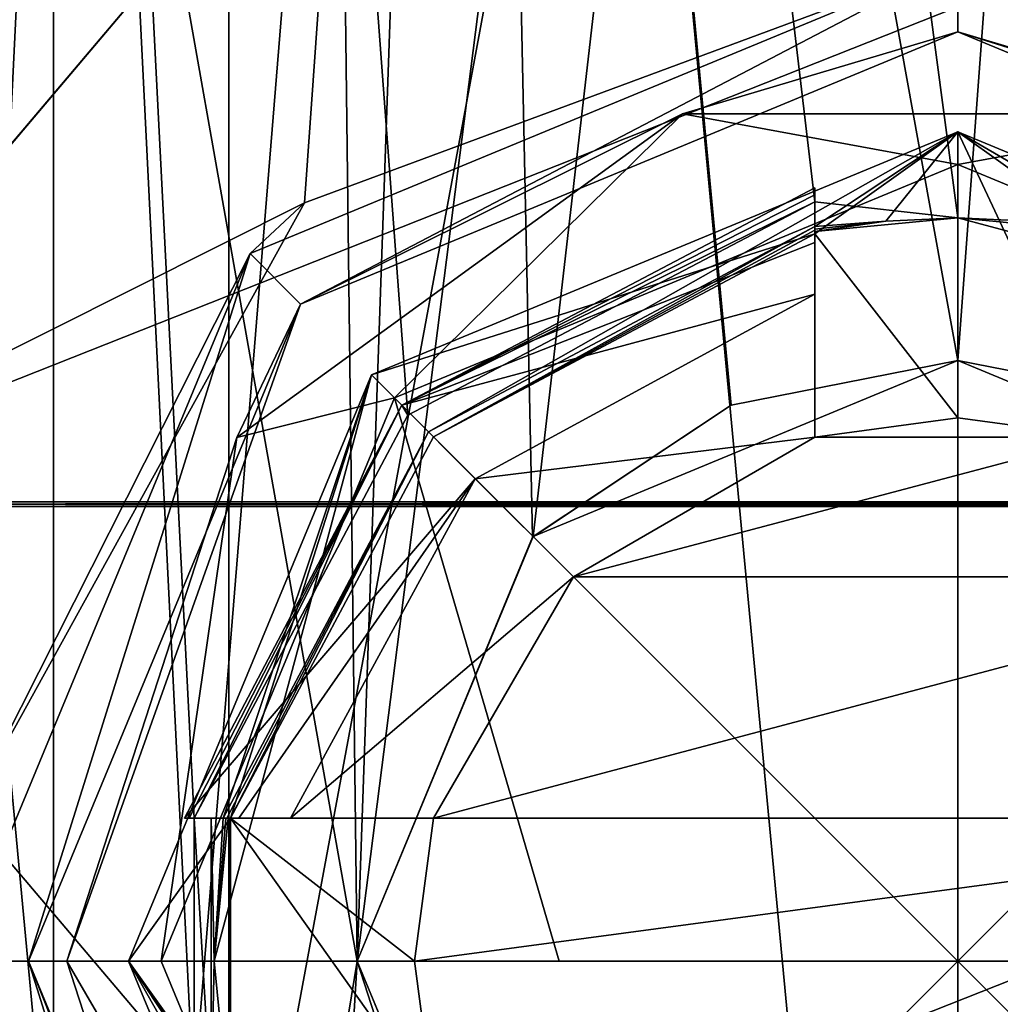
# Model space of a CAD drawing. Header units: millimetres. Extents: x -175 to 175, y 0 to 232.
# Tile 53 of 140: x -153.28 to -149.85, y 76.95 to 80.39. Entities that reach past the tile are written whole.
import ezdxf

# ---------------------------------------------------------------- set-up
doc = ezdxf.new("R2010")
doc.units = ezdxf.units.MM
doc.header["$LTSCALE"] = 65.185185
for name, color, linetype in [('1335', 7, 'CONTINUOUS'), ('1339', 7, 'CONTINUOUS'), ('1345', 7, 'CONTINUOUS'), ('1348', 7, 'CONTINUOUS'), ('1353', 7, 'CONTINUOUS'), ('1355', 7, 'CONTINUOUS'), ('1356', 7, 'CONTINUOUS'), ('1357', 7, 'CONTINUOUS'), ('1358', 7, 'CONTINUOUS'), ('1359', 7, 'CONTINUOUS'), ('1362', 7, 'CONTINUOUS'), ('1363', 7, 'CONTINUOUS'), ('1369', 7, 'CONTINUOUS'), ('1370', 7, 'CONTINUOUS'), ('1423', 7, 'CONTINUOUS'), ('1431', 7, 'CONTINUOUS'), ('1503', 7, 'CONTINUOUS'), ('1510', 7, 'CONTINUOUS'), ('1519', 7, 'CONTINUOUS'), ('1526', 7, 'CONTINUOUS'), ('1543', 7, 'CONTINUOUS'), ('1544', 7, 'CONTINUOUS'), ('1545', 7, 'CONTINUOUS'), ('1548', 7, 'CONTINUOUS'), ('1550', 7, 'CONTINUOUS'), ('1551', 7, 'CONTINUOUS'), ('1552', 7, 'CONTINUOUS'), ('1557', 7, 'CONTINUOUS'), ('1558', 7, 'CONTINUOUS'), ('1559', 7, 'CONTINUOUS'), ('1560', 7, 'CONTINUOUS'), ('1568', 7, 'CONTINUOUS'), ('1572', 7, 'CONTINUOUS'), ('1573', 7, 'CONTINUOUS'), ('1577', 7, 'CONTINUOUS'), ('1578', 7, 'CONTINUOUS'), ('1583', 7, 'CONTINUOUS'), ('1589', 7, 'CONTINUOUS')]:
    doc.layers.add(name, color=color, linetype=linetype)

msp = doc.modelspace()

# ---------------------------------------------------------------- linework, layer by layer
at = {"layer": '1335', "color": 7, "linetype": 'CONTINUOUS', "true_color": 0xe0f2ff}
for points in [[(-154.5061, 113.6, -19.7423), (-157.8716, 70.8001, -18.6574), (-152.671, 76.6, -20.0731), (-154.5061, 113.6, -19.7423)], [(-145.4939, 113.6, -19.7423), (-154.5061, 113.6, -19.7423), (-147.329, 77.6, -20.0731), (-145.4939, 113.6, -19.7423)], [(-147.329, 77.6, -20.0731), (-154.5061, 113.6, -19.7423), (-148.077, 79.0094, -20.1585), (-147.329, 77.6, -20.0731)], [(-148.077, 79.0094, -20.1585), (-154.5061, 113.6, -19.7423), (-149.5, 79.7558, -20.2438), (-148.077, 79.0094, -20.1585)], [(-149.5, 79.7558, -20.2438), (-154.5061, 113.6, -19.7423), (-149.5, 79.6515, -20.2438), (-149.5, 79.7558, -20.2438)], [(-149.5, 79.6515, -20.2438), (-154.5061, 113.6, -19.7423), (-150, 79.7, -20.25), (-149.5, 79.6515, -20.2438)], [(-150, 79.7, -20.25), (-154.5061, 113.6, -19.7423), (-150.5, 79.7558, -20.2438), (-150, 79.7, -20.25)], [(-150.5, 79.7558, -20.2438), (-154.5061, 113.6, -19.7423), (-151.923, 79.0094, -20.1585), (-150.5, 79.7558, -20.2438)], [(-151.923, 79.0094, -20.1585), (-154.5061, 113.6, -19.7423), (-152.671, 77.6, -20.0731), (-151.923, 79.0094, -20.1585)], [(-152.671, 77.6, -20.0731), (-154.5061, 113.6, -19.7423), (-152.671, 76.6, -20.0731), (-152.671, 77.6, -20.0731)], [(-150.5, 79.6515, -20.2438), (-150, 79.7, -20.25), (-150.5, 79.7558, -20.2438), (-150.5, 79.6515, -20.2438)], [(-152.6112, 77.6, -20.0809), (-152.671, 77.6, -20.0731), (-152.6112, 76.6, -20.0809), (-152.6112, 77.6, -20.0809)], [(-152.6112, 76.6, -20.0809), (-152.671, 77.6, -20.0731), (-152.671, 76.6, -20.0731), (-152.6112, 76.6, -20.0809)], [(-152.5515, 77.6, -20.0886), (-152.6112, 77.6, -20.0809), (-152.6, 77.1, -20.0824), (-152.5515, 77.6, -20.0886)], [(-152.6, 77.1, -20.0824), (-152.6112, 77.6, -20.0809), (-152.6112, 76.6, -20.0809), (-152.6, 77.1, -20.0824)], [(-152.5515, 76.6, -20.0886), (-152.6, 77.1, -20.0824), (-152.6112, 76.6, -20.0809), (-152.5515, 76.6, -20.0886)]]:
    msp.add_3dface(points, dxfattribs=at)
at = {"layer": '1339', "color": 7, "linetype": 'CONTINUOUS', "true_color": 0xe0f2ff}
for points in [[(-154.5061, 113.6, 19.7423), (-145.4939, 113.6, 19.7423), (-154.5061, 65.1, 19.7423), (-154.5061, 113.6, 19.7423)], [(-154.5061, 65.1, 19.7423), (-145.4939, 113.6, 19.7423), (-145.4939, 65.1, 19.7423), (-154.5061, 65.1, 19.7423)]]:
    msp.add_3dface(points, dxfattribs=at)
at = {"layer": '1345', "color": 7, "linetype": 'CONTINUOUS', "true_color": 0xe0f2ff}
for points in [[(-150, 70.6, 5.5), (-153.1623, 70.6, 4.5), (-151.6996, 88.6, 5.2308), (-150, 70.6, 5.5)], [(-153.1623, 70.6, 4.5), (-153.1623, 83.1, 4.5), (-151.6996, 88.6, 5.2308), (-153.1623, 70.6, 4.5)], [(-148.3004, 88.6, 5.2308), (-150, 70.6, 5.5), (-151.6996, 88.6, 5.2308), (-148.3004, 88.6, 5.2308)], [(-146.8377, 83.1, 4.5), (-150, 70.6, 5.5), (-148.3004, 88.6, 5.2308), (-146.8377, 83.1, 4.5)], [(-146.8377, 70.6, 4.5), (-150, 70.6, 5.5), (-146.8377, 83.1, 4.5), (-146.8377, 70.6, 4.5)]]:
    msp.add_3dface(points, dxfattribs=at)
at = {"layer": '1348', "color": 7, "linetype": 'CONTINUOUS', "true_color": 0xe0f2ff}
for points in [[(-151.6996, 88.6, -5.2308), (-153.1623, 83.1, -4.5), (-152.1, 77.0994, -5.0833), (-151.6996, 88.6, -5.2308)], [(-151.4867, 78.5832, -5.2953), (-151.6996, 88.6, -5.2308), (-152.1, 77.0994, -5.0833), (-151.4867, 78.5832, -5.2953)], [(-148.3004, 88.6, -5.2308), (-151.6996, 88.6, -5.2308), (-148.5136, 78.5834, -5.2953), (-148.3004, 88.6, -5.2308)], [(-148.5136, 78.5834, -5.2953), (-151.6996, 88.6, -5.2308), (-149.2082, 79.045, -5.4427), (-148.5136, 78.5834, -5.2953)], [(-149.2082, 79.045, -5.4427), (-151.6996, 88.6, -5.2308), (-150, 79.2, -5.5), (-149.2082, 79.045, -5.4427)], [(-150, 79.2, -5.5), (-151.6996, 88.6, -5.2308), (-150.792, 79.0449, -5.4427), (-150, 79.2, -5.5)], [(-150.792, 79.0449, -5.4427), (-151.6996, 88.6, -5.2308), (-151.4867, 78.5832, -5.2953), (-150.792, 79.0449, -5.4427)], [(-153.1623, 83.1, -4.5), (-153.1623, 70.6, -4.5), (-152.1, 77.0994, -5.0833), (-153.1623, 83.1, -4.5)], [(-153.1623, 70.6, -4.5), (-150, 70.6, -5.5), (-152.1, 77.0994, -5.0833), (-153.1623, 70.6, -4.5)], [(-152.1, 77.0994, -5.0833), (-150, 70.6, -5.5), (-151.4857, 75.6159, -5.2955), (-152.1, 77.0994, -5.0833)]]:
    msp.add_3dface(points, dxfattribs=at)
at = {"layer": '1353', "color": 7, "linetype": 'CONTINUOUS', "true_color": 0xe0f2ff}
for points in [[(-154.5, 69.736, -4.5), (-153.7928, 70.2148, -4.5), (-153.1623, 83.1, -4.5), (-154.5, 69.736, -4.5)], [(-154.5, 69.736, -4.5), (-153.1623, 83.1, -4.5), (-154.5, 83.1, -4.5), (-154.5, 69.736, -4.5)], [(-153.7928, 70.2148, -4.5), (-153.1623, 70.6, -4.5), (-153.1623, 83.1, -4.5), (-153.7928, 70.2148, -4.5)]]:
    msp.add_3dface(points, dxfattribs=at)
at = {"layer": '1355', "color": 7, "linetype": 'CONTINUOUS', "true_color": 0xe0f2ff}
for points in [[(-150, 79.2, -8.25), (-150.792, 79.0449, -5.4427), (-151.485, 78.5848, -8.1152), (-150, 79.2, -8.25)], [(-150, 79.2, -5.5), (-150.792, 79.0449, -5.4427), (-150, 79.2, -8.25), (-150, 79.2, -5.5)], [(-150.792, 79.0449, -5.4427), (-151.4867, 78.5832, -5.2953), (-151.485, 78.5848, -8.1152), (-150.792, 79.0449, -5.4427)], [(-151.485, 78.5848, -8.1152), (-151.4867, 78.5832, -5.2953), (-152.1, 77.1, -7.9783), (-151.485, 78.5848, -8.1152)], [(-151.4867, 78.5832, -5.2953), (-152.1, 77.0994, -5.0833), (-152.1, 77.1, -7.9783), (-151.4867, 78.5832, -5.2953)], [(-152.1, 77.0994, -5.0833), (-151.4857, 75.6159, -5.2955), (-152.1, 77.1, -7.9783), (-152.1, 77.0994, -5.0833)], [(-152.1, 77.1, -7.9783), (-151.4857, 75.6159, -5.2955), (-151.485, 75.6152, -8.1152), (-152.1, 77.1, -7.9783)]]:
    msp.add_3dface(points, dxfattribs=at)
at = {"layer": '1356', "color": 7, "linetype": 'CONTINUOUS', "true_color": 0xe0f2ff}
for points in [[(-149.2082, 79.045, -5.4427), (-150, 79.2, -5.5), (-148.515, 78.5848, -8.1152), (-149.2082, 79.045, -5.4427)], [(-150, 79.2, -5.5), (-150, 79.2, -8.25), (-148.515, 78.5848, -8.1152), (-150, 79.2, -5.5)]]:
    msp.add_3dface(points, dxfattribs=at)
at = {"layer": '1357', "color": 7, "linetype": 'CONTINUOUS', "true_color": 0xe0f2ff}
for points in [[(-152.4749, 79.5749, -21.5), (-150, 80.6, -21.5), (-152.2981, 79.3981, -21.5), (-152.4749, 79.5749, -21.5)], [(-152.2981, 79.3981, -21.5), (-150, 80.6, -21.5), (-150, 80.35, -21.5), (-152.2981, 79.3981, -21.5)], [(-150, 80.6, -21.5), (-147.5251, 79.5749, -21.5), (-150, 80.35, -21.5), (-150, 80.6, -21.5)], [(-150, 80.35, -21.5), (-147.5251, 79.5749, -21.5), (-147.7019, 79.3981, -21.5), (-150, 80.35, -21.5)], [(-153.5, 77.1, -21.5), (-152.4749, 79.5749, -21.5), (-153.25, 77.1, -21.5), (-153.5, 77.1, -21.5)], [(-153.25, 77.1, -21.5), (-152.4749, 79.5749, -21.5), (-152.2981, 79.3981, -21.5), (-153.25, 77.1, -21.5)], [(-152.4749, 74.6251, -21.5), (-153.5, 77.1, -21.5), (-153.25, 77.1, -21.5), (-152.4749, 74.6251, -21.5)], [(-152.4749, 74.6251, -21.5), (-153.25, 77.1, -21.5), (-152.2981, 74.8019, -21.5), (-152.4749, 74.6251, -21.5)]]:
    msp.add_3dface(points, dxfattribs=at)
at = {"layer": '1358', "color": 7, "linetype": 'CONTINUOUS', "true_color": 0xe0f2ff}
for points in [[(-150, 80.6, -21.5), (-152.4749, 79.5749, -21.5), (-150, 80.6, -22.0274), (-150, 80.6, -21.5)], [(-150, 80.6, -22.0274), (-152.4749, 79.5749, -21.5), (-152.2842, 79.7519, -21.9876), (-150, 80.6, -22.0274)], [(-152.2842, 79.7519, -21.9876), (-152.4749, 79.5749, -21.5), (-153.4606, 77.6234, -21.9884), (-152.2842, 79.7519, -21.9876)], [(-152.4749, 79.5749, -21.5), (-153.5, 77.1, -21.5), (-153.4606, 77.6234, -21.9884), (-152.4749, 79.5749, -21.5)], [(-153.4606, 77.6234, -21.9884), (-153.5, 77.1, -21.5), (-153.2147, 75.7158, -21.8405), (-153.4606, 77.6234, -21.9884)], [(-153.5, 77.1, -21.5), (-152.4749, 74.6251, -21.5), (-153.2147, 75.7158, -21.8405), (-153.5, 77.1, -21.5)]]:
    msp.add_3dface(points, dxfattribs=at)
at = {"layer": '1359', "color": 7, "linetype": 'CONTINUOUS', "true_color": 0xe0f2ff}
for points in [[(-147.5251, 79.5749, -21.5), (-150, 80.6, -21.5), (-147.7158, 79.7519, -21.9876), (-147.5251, 79.5749, -21.5)], [(-150, 80.6, -21.5), (-150, 80.6, -22.0274), (-147.7158, 79.7519, -21.9876), (-150, 80.6, -21.5)]]:
    msp.add_3dface(points, dxfattribs=at)
at = {"layer": '1362', "color": 7, "linetype": 'CONTINUOUS', "true_color": 0xe0f2ff}
for points in [[(-156.6744, 69.6, 4.8492), (-152.5494, 69.6, 7.8462), (-156.6744, 113.6, 4.8492), (-156.6744, 69.6, 4.8492)], [(-152.5494, 69.6, 7.8462), (-152.5494, 113.6, 7.8462), (-156.6744, 113.6, 4.8492), (-152.5494, 69.6, 7.8462)], [(-152.5494, 69.6, 7.8462), (-147.4506, 69.6, 7.8462), (-152.5494, 113.6, 7.8462), (-152.5494, 69.6, 7.8462)], [(-147.4506, 69.6, 7.8462), (-147.4506, 113.6, 7.8462), (-152.5494, 113.6, 7.8462), (-147.4506, 69.6, 7.8462)]]:
    msp.add_3dface(points, dxfattribs=at)
at = {"layer": '1363', "color": 7, "linetype": 'CONTINUOUS', "true_color": 0xe0f2ff}
for points in [[(-152.5494, 69.6, -7.8462), (-156.6744, 69.6, -4.8492), (-152.5494, 113.6, -7.8462), (-152.5494, 69.6, -7.8462)], [(-156.6744, 69.6, -4.8492), (-156.6744, 113.6, -4.8492), (-152.5494, 113.6, -7.8462), (-156.6744, 69.6, -4.8492)], [(-152.1, 77.1, -7.9783), (-152.5494, 69.6, -7.8462), (-152.5494, 113.6, -7.8462), (-152.1, 77.1, -7.9783)], [(-152.1, 77.1, -7.9783), (-152.5494, 113.6, -7.8462), (-147.4506, 113.6, -7.8462), (-152.1, 77.1, -7.9783)], [(-151.485, 78.5848, -8.1152), (-152.1, 77.1, -7.9783), (-147.4506, 113.6, -7.8462), (-151.485, 78.5848, -8.1152)], [(-150, 79.2, -8.25), (-151.485, 78.5848, -8.1152), (-147.4506, 113.6, -7.8462), (-150, 79.2, -8.25)], [(-148.515, 78.5848, -8.1152), (-150, 79.2, -8.25), (-147.4506, 113.6, -7.8462), (-148.515, 78.5848, -8.1152)], [(-152.5494, 69.6, -7.8462), (-152.1, 77.1, -7.9783), (-151.485, 75.6152, -8.1152), (-152.5494, 69.6, -7.8462)]]:
    msp.add_3dface(points, dxfattribs=at)
at = {"layer": '1369', "color": 7, "linetype": 'CONTINUOUS', "true_color": 0xe0f2ff}
for points in [[(-150, 79.7, -21.2), (-150, 80, -21.5), (-147.9494, 79.1506, -21.5), (-150, 79.7, -21.2)], [(-149.7488, 79.6878, -21.2), (-150, 79.7, -21.2), (-147.9494, 79.1506, -21.5), (-149.7488, 79.6878, -21.2)]]:
    msp.add_3dface(points, dxfattribs=at)
at = {"layer": '1370', "color": 7, "linetype": 'CONTINUOUS', "true_color": 0xe0f2ff}
for points in [[(-150, 80, -21.5), (-151.8507, 78.9507, -21.2173), (-152.0506, 79.1506, -21.5), (-150, 80, -21.5)], [(-151.8507, 78.9507, -21.2173), (-150, 80, -21.5), (-150.5, 79.6691, -21.2173), (-151.8507, 78.9507, -21.2173)], [(-150.5, 79.6691, -21.2173), (-150, 80, -21.5), (-150.2512, 79.6878, -21.2), (-150.5, 79.6691, -21.2173)], [(-150, 80, -21.5), (-150, 79.7, -21.2), (-150.2512, 79.6878, -21.2), (-150, 80, -21.5)], [(-150.5, 79.6602, -21.2086), (-150.5, 79.6691, -21.2173), (-150.2512, 79.6878, -21.2), (-150.5, 79.6602, -21.2086)], [(-150.5, 79.6515, -21.2), (-150.5, 79.6602, -21.2086), (-150.2512, 79.6878, -21.2), (-150.5, 79.6515, -21.2)], [(-152.0506, 79.1506, -21.5), (-152.6, 77.1, -21.2), (-152.9, 77.1, -21.5), (-152.0506, 79.1506, -21.5)], [(-152.5691, 77.6, -21.2173), (-152.6, 77.1, -21.2), (-152.0506, 79.1506, -21.5), (-152.5691, 77.6, -21.2173)], [(-151.8507, 78.9507, -21.2173), (-152.5691, 77.6, -21.2173), (-152.0506, 79.1506, -21.5), (-151.8507, 78.9507, -21.2173)], [(-152.5515, 77.6, -21.2), (-152.6, 77.1, -21.2), (-152.5602, 77.6, -21.2086), (-152.5515, 77.6, -21.2)], [(-152.5602, 77.6, -21.2086), (-152.6, 77.1, -21.2), (-152.5691, 77.6, -21.2173), (-152.5602, 77.6, -21.2086)], [(-152.5691, 76.6, -21.2173), (-151.8507, 75.2493, -21.2173), (-152.9, 77.1, -21.5), (-152.5691, 76.6, -21.2173)], [(-152.9, 77.1, -21.5), (-151.8507, 75.2493, -21.2173), (-152.0506, 75.0494, -21.5), (-152.9, 77.1, -21.5)], [(-152.5602, 76.6, -21.2086), (-152.5691, 76.6, -21.2173), (-152.9, 77.1, -21.5), (-152.5602, 76.6, -21.2086)], [(-152.5515, 76.6, -21.2), (-152.5602, 76.6, -21.2086), (-152.9, 77.1, -21.5), (-152.5515, 76.6, -21.2)], [(-152.6, 77.1, -21.2), (-152.5515, 76.6, -21.2), (-152.9, 77.1, -21.5), (-152.6, 77.1, -21.2)]]:
    msp.add_3dface(points, dxfattribs=at)
at = {"layer": '1423', "color": 7, "linetype": 'CONTINUOUS', "true_color": 0xe0f2ff}
for points in [[(-152.1745, 81.3, 22.0775), (-154.3711, 78.7061, 21.9696), (-147.8255, 81.3, 22.0775), (-152.1745, 81.3, 22.0775)], [(-147.8255, 81.3, 22.0775), (-154.3711, 78.7061, 21.9696), (-145.631, 78.7061, 21.97), (-147.8255, 81.3, 22.0775)], [(-154.3711, 78.7061, 21.9696), (-154.37, 78.6981, 21.97), (-145.631, 78.7061, 21.97), (-154.3711, 78.7061, 21.9696)], [(-154.37, 78.6981, 21.97), (-154.3701, 78.6895, 21.97), (-145.6298, 78.6981, 21.97), (-154.37, 78.6981, 21.97)], [(-145.6298, 78.6981, 21.97), (-154.3701, 78.6895, 21.97), (-145.6299, 78.6895, 21.97), (-145.6298, 78.6981, 21.97)], [(-154.3701, 78.6895, 21.97), (-152.1744, 76.1, 22.0775), (-145.6299, 78.6895, 21.97), (-154.3701, 78.6895, 21.97)], [(-145.631, 78.7061, 21.97), (-154.37, 78.6981, 21.97), (-145.6298, 78.6981, 21.97), (-145.631, 78.7061, 21.97)], [(-145.6299, 78.6895, 21.97), (-152.1744, 76.1, 22.0775), (-147.8256, 76.1, 22.0775), (-145.6299, 78.6895, 21.97)]]:
    msp.add_3dface(points, dxfattribs=at)
at = {"layer": '1431', "color": 7, "linetype": 'CONTINUOUS', "true_color": 0xe0f2ff}
for points in [[(-152.1745, 81.3, -22.0775), (-152.2842, 79.7519, -21.9876), (-154.369, 78.7061, -21.97), (-152.1745, 81.3, -22.0775)], [(-150, 80.6, -22.0274), (-152.2842, 79.7519, -21.9876), (-152.1745, 81.3, -22.0775), (-150, 80.6, -22.0274)], [(-147.7158, 79.7519, -21.9876), (-150, 80.6, -22.0274), (-147.8255, 81.3, -22.0775), (-147.7158, 79.7519, -21.9876)], [(-152.2842, 79.7519, -21.9876), (-153.4606, 77.6234, -21.9884), (-154.369, 78.7061, -21.97), (-152.2842, 79.7519, -21.9876)]]:
    msp.add_3dface(points, dxfattribs=at)
at = {"layer": '1503', "color": 7, "linetype": 'CONTINUOUS', "true_color": 0xe0f2ff}
msp.add_3dface([(-152.1745, 81.3, -22.0775), (-154.369, 78.7061, -21.97), (-156.4397, 81.3, -21.2291), (-152.1745, 81.3, -22.0775)], dxfattribs=at)
at = {"layer": '1510', "color": 7, "linetype": 'CONTINUOUS', "true_color": 0xe0f2ff}
msp.add_3dface([(-156.4397, 81.3, 21.2291), (-154.3711, 78.7061, 21.9696), (-152.1745, 81.3, 22.0775), (-156.4397, 81.3, 21.2291)], dxfattribs=at)
at = {"layer": '1519', "color": 7, "linetype": 'CONTINUOUS', "true_color": 0xe0f2ff}
msp.add_3dface([(-153.4606, 77.6234, -21.9884), (-153.2147, 75.7158, -21.8405), (-156.4398, 76.1, -21.2291), (-153.4606, 77.6234, -21.9884)], dxfattribs=at)
at = {"layer": '1526', "color": 7, "linetype": 'CONTINUOUS', "true_color": 0xe0f2ff}
msp.add_3dface([(-154.3701, 78.6895, 21.97), (-156.4398, 76.1, 21.2291), (-152.1744, 76.1, 22.0775), (-154.3701, 78.6895, 21.97)], dxfattribs=at)
at = {"layer": '1543', "color": 7, "linetype": 'CONTINUOUS', "true_color": 0xe0f2ff}
for points in [[(-150, 79.8863, -21.9987), (-150, 77.1, -22.1), (-151.9702, 79.0702, -21.9987), (-150, 79.8863, -21.9987)], [(-148.0298, 79.0702, -21.9987), (-150, 77.1, -22.1), (-150, 79.8863, -21.9987), (-148.0298, 79.0702, -21.9987)], [(-152.7863, 77.1, -21.9987), (-151.9702, 79.0702, -21.9987), (-151.3941, 77.1, -22.0747), (-152.7863, 77.1, -21.9987)], [(-151.9702, 79.0702, -21.9987), (-150, 77.1, -22.1), (-151.3941, 77.1, -22.0747), (-151.9702, 79.0702, -21.9987)], [(-147.2137, 77.1, -21.9987), (-150, 77.1, -22.1), (-148.0298, 79.0702, -21.9987), (-147.2137, 77.1, -21.9987)], [(-148.6059, 77.1, -22.0747), (-150, 77.1, -22.1), (-147.2137, 77.1, -21.9987), (-148.6059, 77.1, -22.0747)]]:
    msp.add_3dface(points, dxfattribs=at)
at = {"layer": '1544', "color": 7, "linetype": 'CONTINUOUS', "true_color": 0xe0f2ff}
for points in [[(-152.2981, 79.3981, -21.5), (-150, 80.35, -21.5), (-150.9629, 80.0637, -21.8405), (-152.2981, 79.3981, -21.5)], [(-150.9629, 80.0637, -21.8405), (-150, 80.35, -21.5), (-149.0371, 80.0637, -21.8405), (-150.9629, 80.0637, -21.8405)], [(-150, 80.35, -21.5), (-147.7019, 79.3981, -21.5), (-149.0371, 80.0637, -21.8405), (-150, 80.35, -21.5)], [(-152.521, 78.9316, -21.8405), (-152.2981, 79.3981, -21.5), (-150.9629, 80.0637, -21.8405), (-152.521, 78.9316, -21.8405)], [(-151.9702, 79.0702, -21.9987), (-152.521, 78.9316, -21.8405), (-150.9629, 80.0637, -21.8405), (-151.9702, 79.0702, -21.9987)], [(-150, 79.8863, -21.9987), (-151.9702, 79.0702, -21.9987), (-150.9629, 80.0637, -21.8405), (-150, 79.8863, -21.9987)], [(-150, 79.8863, -21.9987), (-150.9629, 80.0637, -21.8405), (-149.0371, 80.0637, -21.8405), (-150, 79.8863, -21.9987)], [(-148.0298, 79.0702, -21.9987), (-150, 79.8863, -21.9987), (-149.0371, 80.0637, -21.8405), (-148.0298, 79.0702, -21.9987)], [(-153.25, 77.1, -21.5), (-152.2981, 79.3981, -21.5), (-153.1162, 77.1, -21.8405), (-153.25, 77.1, -21.5)], [(-153.1162, 77.1, -21.8405), (-152.2981, 79.3981, -21.5), (-152.521, 78.9316, -21.8405), (-153.1162, 77.1, -21.8405)], [(-151.9702, 79.0702, -21.9987), (-152.7863, 77.1, -21.9987), (-152.521, 78.9316, -21.8405), (-151.9702, 79.0702, -21.9987)], [(-152.7863, 77.1, -21.9987), (-153.1162, 77.1, -21.8405), (-152.521, 78.9316, -21.8405), (-152.7863, 77.1, -21.9987)]]:
    msp.add_3dface(points, dxfattribs=at)
at = {"layer": '1545', "color": 7, "linetype": 'CONTINUOUS', "true_color": 0xe0f2ff}
for points in [[(-150, 80, -21.5), (-152.0506, 79.1506, -21.5), (-150.5, 79.6438, -21.5), (-150, 80, -21.5)], [(-150, 79, -21.5), (-150, 80, -21.5), (-150.5, 79.6438, -21.5), (-150, 79, -21.5)], [(-147.9494, 79.1506, -21.5), (-150, 80, -21.5), (-148.1668, 78.9332, -21.5), (-147.9494, 79.1506, -21.5)], [(-148.1668, 78.9332, -21.5), (-150, 80, -21.5), (-149.5, 79.6438, -21.5), (-148.1668, 78.9332, -21.5)], [(-149.5, 79.6438, -21.5), (-150, 80, -21.5), (-149.5, 78.933, -21.5), (-149.5, 79.6438, -21.5)], [(-149.5, 78.933, -21.5), (-150, 80, -21.5), (-150, 79, -21.5), (-149.5, 78.933, -21.5)], [(-150.5, 79.6438, -21.5), (-152.0506, 79.1506, -21.5), (-151.8332, 78.9332, -21.5), (-150.5, 79.6438, -21.5)], [(-150.5, 78.933, -21.5), (-150, 79, -21.5), (-150.5, 79.6438, -21.5), (-150.5, 78.933, -21.5)], [(-152.0506, 79.1506, -21.5), (-152.9, 77.1, -21.5), (-152.5438, 77.6, -21.5), (-152.0506, 79.1506, -21.5)], [(-151.8332, 78.9332, -21.5), (-152.0506, 79.1506, -21.5), (-152.5438, 77.6, -21.5), (-151.8332, 78.9332, -21.5)], [(-152.5438, 77.6, -21.5), (-152.9, 77.1, -21.5), (-152.5438, 76.6, -21.5), (-152.5438, 77.6, -21.5)], [(-151.833, 77.6, -21.5), (-152.5438, 77.6, -21.5), (-151.9, 77.1, -21.5), (-151.833, 77.6, -21.5)], [(-151.9, 77.1, -21.5), (-152.5438, 77.6, -21.5), (-151.833, 76.6, -21.5), (-151.9, 77.1, -21.5)], [(-151.833, 76.6, -21.5), (-152.5438, 77.6, -21.5), (-152.5438, 76.6, -21.5), (-151.833, 76.6, -21.5)], [(-152.9, 77.1, -21.5), (-152.0506, 75.0494, -21.5), (-152.5438, 76.6, -21.5), (-152.9, 77.1, -21.5)]]:
    msp.add_3dface(points, dxfattribs=at)
at = {"layer": '1548', "color": 7, "linetype": 'CONTINUOUS', "true_color": 0xe0f2ff}
for points in [[(-150.5, 78.933, -18.7), (-150.5, 79.4331, -18.7), (-151.6872, 78.7872, -18.7), (-150.5, 78.933, -18.7)], [(-151.3435, 78.4435, -18.7), (-150.5, 78.933, -18.7), (-151.6872, 78.7872, -18.7), (-151.3435, 78.4435, -18.7)], [(-152.3331, 77.6, -18.7), (-151.3435, 78.4435, -18.7), (-151.6872, 78.7872, -18.7), (-152.3331, 77.6, -18.7)], [(-151.833, 77.6, -18.7), (-151.3435, 78.4435, -18.7), (-152.3331, 77.6, -18.7), (-151.833, 77.6, -18.7)]]:
    msp.add_3dface(points, dxfattribs=at)
at = {"layer": '1550', "color": 7, "linetype": 'CONTINUOUS', "true_color": 0xe0f2ff}
for points in [[(-150, 79, -20.7), (-150.5, 78.933, -20.7), (-149.5, 78.933, -20.7), (-150, 79, -20.7)], [(-150.5, 78.933, -20.7), (-151.3435, 78.4435, -20.7), (-149.5, 78.933, -20.7), (-150.5, 78.933, -20.7)], [(-149.5, 78.933, -20.7), (-151.3435, 78.4435, -20.7), (-148.6565, 78.4435, -20.7), (-149.5, 78.933, -20.7)], [(-151.3435, 78.4435, -20.7), (-151.833, 77.6, -20.7), (-148.6565, 78.4435, -20.7), (-151.3435, 78.4435, -20.7)], [(-148.6565, 78.4435, -20.7), (-151.833, 77.6, -20.7), (-148.167, 77.6, -20.7), (-148.6565, 78.4435, -20.7)], [(-151.833, 77.6, -20.7), (-151.9, 77.1, -20.7), (-148.167, 77.6, -20.7), (-151.833, 77.6, -20.7)], [(-148.167, 77.6, -20.7), (-151.9, 77.1, -20.7), (-148.1, 77.1, -20.7), (-148.167, 77.6, -20.7)], [(-151.9, 77.1, -20.7), (-151.833, 76.6, -20.7), (-148.1, 77.1, -20.7), (-151.9, 77.1, -20.7)], [(-151.833, 76.6, -20.7), (-148.167, 76.6, -20.7), (-148.1, 77.1, -20.7), (-151.833, 76.6, -20.7)]]:
    msp.add_3dface(points, dxfattribs=at)
at = {"layer": '1551', "color": 7, "linetype": 'CONTINUOUS', "true_color": 0xe0f2ff}
for points in [[(-150, 77.1, -22.1), (-152.7863, 77.1, -21.9987), (-151.3941, 77.1, -22.0747), (-150, 77.1, -22.1)], [(-152.7863, 77.1, -21.9987), (-150, 77.1, -22.1), (-151.9702, 75.1298, -21.9987), (-152.7863, 77.1, -21.9987)], [(-151.9702, 75.1298, -21.9987), (-150, 77.1, -22.1), (-150, 74.3137, -21.9987), (-151.9702, 75.1298, -21.9987)], [(-150, 77.1, -22.1), (-148.6059, 77.1, -22.0747), (-148.0298, 75.1298, -21.9987), (-150, 77.1, -22.1)], [(-150, 74.3137, -21.9987), (-150, 77.1, -22.1), (-148.0298, 75.1298, -21.9987), (-150, 74.3137, -21.9987)]]:
    msp.add_3dface(points, dxfattribs=at)
at = {"layer": '1552', "color": 7, "linetype": 'CONTINUOUS', "true_color": 0xe0f2ff}
for points in [[(-152.2981, 74.8019, -21.5), (-153.25, 77.1, -21.5), (-152.521, 75.2684, -21.8405), (-152.2981, 74.8019, -21.5)], [(-153.25, 77.1, -21.5), (-153.1162, 77.1, -21.8405), (-152.521, 75.2684, -21.8405), (-153.25, 77.1, -21.5)], [(-153.1162, 77.1, -21.8405), (-152.7863, 77.1, -21.9987), (-151.9702, 75.1298, -21.9987), (-153.1162, 77.1, -21.8405)], [(-153.1162, 77.1, -21.8405), (-151.9702, 75.1298, -21.9987), (-152.521, 75.2684, -21.8405), (-153.1162, 77.1, -21.8405)]]:
    msp.add_3dface(points, dxfattribs=at)
at = {"layer": '1557', "color": 7, "linetype": 'CONTINUOUS', "true_color": 0xe0f2ff}
for points in [[(-151.833, 77.6, -21.5), (-151.9, 77.1, -21.5), (-151.833, 77.6, -20.7), (-151.833, 77.6, -21.5)], [(-151.9, 77.1, -21.5), (-151.9, 77.1, -20.7), (-151.833, 77.6, -20.7), (-151.9, 77.1, -21.5)], [(-151.9, 77.1, -21.5), (-151.833, 76.6, -21.5), (-151.9, 77.1, -20.7), (-151.9, 77.1, -21.5)], [(-151.833, 76.6, -21.5), (-151.833, 76.6, -20.7), (-151.9, 77.1, -20.7), (-151.833, 76.6, -21.5)]]:
    msp.add_3dface(points, dxfattribs=at)
at = {"layer": '1558', "color": 7, "linetype": 'CONTINUOUS', "true_color": 0xe0f2ff}
for points in [[(-152.6875, 77.6, -19.8868), (-151.833, 77.6, -18.7), (-152.7042, 77.6, -19.7), (-152.6875, 77.6, -19.8868)], [(-152.7042, 77.6, -19.7), (-151.833, 77.6, -18.7), (-152.5139, 77.6, -19.1867), (-152.7042, 77.6, -19.7)], [(-152.671, 77.6, -20.0731), (-151.833, 77.6, -18.7), (-152.6875, 77.6, -19.8868), (-152.671, 77.6, -20.0731)], [(-152.671, 77.6, -20.0731), (-152.6112, 77.6, -20.0809), (-151.833, 77.6, -18.7), (-152.671, 77.6, -20.0731)], [(-152.6112, 77.6, -20.0809), (-152.5515, 77.6, -20.0886), (-151.833, 77.6, -18.7), (-152.6112, 77.6, -20.0809)], [(-152.5602, 77.6, -21.2086), (-152.5691, 77.6, -21.2173), (-151.833, 77.6, -20.7), (-152.5602, 77.6, -21.2086)], [(-151.833, 77.6, -20.7), (-152.5691, 77.6, -21.2173), (-152.5564, 77.6, -21.3588), (-151.833, 77.6, -20.7)], [(-152.5515, 77.6, -21.2), (-152.5602, 77.6, -21.2086), (-151.833, 77.6, -20.7), (-152.5515, 77.6, -21.2)], [(-152.5438, 77.6, -21.5), (-151.833, 77.6, -20.7), (-152.5564, 77.6, -21.3588), (-152.5438, 77.6, -21.5)], [(-152.5515, 77.6, -20.0886), (-152.5515, 77.6, -21.2), (-151.833, 77.6, -20.7), (-152.5515, 77.6, -20.0886)], [(-151.833, 77.6, -18.7), (-152.5515, 77.6, -20.0886), (-151.833, 77.6, -20.7), (-151.833, 77.6, -18.7)], [(-152.5438, 77.6, -21.5), (-151.833, 77.6, -21.5), (-151.833, 77.6, -20.7), (-152.5438, 77.6, -21.5)], [(-151.833, 77.6, -18.7), (-152.3331, 77.6, -18.7), (-152.5139, 77.6, -19.1867), (-151.833, 77.6, -18.7)]]:
    msp.add_3dface(points, dxfattribs=at)
at = {"layer": '1559', "color": 7, "linetype": 'CONTINUOUS', "true_color": 0xe0f2ff}
for points in [[(-150.5, 79.6138, -19.1862), (-150.5, 78.933, -20.7), (-150.5, 79.8042, -19.7), (-150.5, 79.6138, -19.1862)], [(-150.5, 79.8042, -19.7), (-150.5, 78.933, -20.7), (-150.5, 79.7799, -19.9726), (-150.5, 79.8042, -19.7)], [(-150.5, 79.6515, -20.2438), (-150.5, 79.7558, -20.2438), (-150.5, 79.7799, -19.9726), (-150.5, 79.6515, -20.2438)], [(-150.5, 78.933, -20.7), (-150.5, 79.6515, -20.2438), (-150.5, 79.7799, -19.9726), (-150.5, 78.933, -20.7)], [(-150.5, 79.6691, -21.2173), (-150.5, 79.6602, -21.2086), (-150.5, 78.933, -21.5), (-150.5, 79.6691, -21.2173)], [(-150.5, 79.6691, -21.2173), (-150.5, 78.933, -21.5), (-150.5, 79.6564, -21.3588), (-150.5, 79.6691, -21.2173)], [(-150.5, 79.6602, -21.2086), (-150.5, 79.6515, -21.2), (-150.5, 78.933, -21.5), (-150.5, 79.6602, -21.2086)], [(-150.5, 78.933, -21.5), (-150.5, 79.6438, -21.5), (-150.5, 79.6564, -21.3588), (-150.5, 78.933, -21.5)], [(-150.5, 79.6515, -21.2), (-150.5, 79.6515, -20.2438), (-150.5, 78.933, -20.7), (-150.5, 79.6515, -21.2)], [(-150.5, 78.933, -21.5), (-150.5, 79.6515, -21.2), (-150.5, 78.933, -20.7), (-150.5, 78.933, -21.5)], [(-150.5, 79.4331, -18.7), (-150.5, 78.933, -20.7), (-150.5, 79.6138, -19.1862), (-150.5, 79.4331, -18.7)], [(-150.5, 79.4331, -18.7), (-150.5, 78.933, -18.7), (-150.5, 78.933, -20.7), (-150.5, 79.4331, -18.7)]]:
    msp.add_3dface(points, dxfattribs=at)
at = {"layer": '1560', "color": 7, "linetype": 'CONTINUOUS', "true_color": 0xe0f2ff}
for points in [[(-150, 79, -21.5), (-150.5, 78.933, -21.5), (-150, 79, -20.7), (-150, 79, -21.5)], [(-150.5, 78.933, -21.5), (-150.5, 78.933, -20.7), (-150, 79, -20.7), (-150.5, 78.933, -21.5)], [(-149.5, 78.933, -21.5), (-150, 79, -21.5), (-149.5, 78.933, -20.7), (-149.5, 78.933, -21.5)], [(-150, 79, -21.5), (-150, 79, -20.7), (-149.5, 78.933, -20.7), (-150, 79, -21.5)]]:
    msp.add_3dface(points, dxfattribs=at)
at = {"layer": '1568', "color": 7, "linetype": 'CONTINUOUS', "true_color": 0xe0f2ff}
for points in [[(-153.1623, 70.6, 4.5), (-153.7904, 70.2164, 4.5), (-154.5, 83.1, 4.5), (-153.1623, 70.6, 4.5)], [(-153.1623, 83.1, 4.5), (-153.1623, 70.6, 4.5), (-154.5, 83.1, 4.5), (-153.1623, 83.1, 4.5)]]:
    msp.add_3dface(points, dxfattribs=at)
at = {"layer": '1572', "color": 7, "linetype": 'CONTINUOUS', "true_color": 0xe0f2ff}
for points in [[(-150, 79.7, -20.25), (-150.5, 79.6515, -20.2438), (-150, 79.7, -21.2), (-150, 79.7, -20.25)], [(-150, 79.7, -21.2), (-150.5, 79.6515, -20.2438), (-150.2512, 79.6878, -21.2), (-150, 79.7, -21.2)], [(-150.5, 79.6515, -20.2438), (-150.5, 79.6515, -21.2), (-150.2512, 79.6878, -21.2), (-150.5, 79.6515, -20.2438)], [(-149.5, 79.6515, -20.2438), (-150, 79.7, -20.25), (-149.5, 79.6515, -21.2), (-149.5, 79.6515, -20.2438)], [(-150, 79.7, -20.25), (-150, 79.7, -21.2), (-149.7488, 79.6878, -21.2), (-150, 79.7, -20.25)], [(-150, 79.7, -20.25), (-149.7488, 79.6878, -21.2), (-149.5, 79.6515, -21.2), (-150, 79.7, -20.25)]]:
    msp.add_3dface(points, dxfattribs=at)
at = {"layer": '1573', "color": 7, "linetype": 'CONTINUOUS', "true_color": 0xe0f2ff}
for points in [[(-152.5515, 77.6, -20.0886), (-152.6, 77.1, -20.0824), (-152.5515, 77.6, -21.2), (-152.5515, 77.6, -20.0886)], [(-152.6, 77.1, -20.0824), (-152.6, 77.1, -21.2), (-152.5515, 77.6, -21.2), (-152.6, 77.1, -20.0824)], [(-152.6, 77.1, -20.0824), (-152.5515, 76.6, -20.0886), (-152.6, 77.1, -21.2), (-152.6, 77.1, -20.0824)], [(-152.5515, 76.6, -20.0886), (-152.5515, 76.6, -21.2), (-152.6, 77.1, -21.2), (-152.5515, 76.6, -20.0886)]]:
    msp.add_3dface(points, dxfattribs=at)
at = {"layer": '1577', "color": 7, "linetype": 'CONTINUOUS', "true_color": 0xe0f2ff}
for points in [[(-150.5, 79.8042, -19.7), (-150.5, 79.7799, -19.9726), (-151.9445, 79.0445, -19.7), (-150.5, 79.8042, -19.7)], [(-150.5, 79.7558, -20.2438), (-151.9445, 79.0445, -19.7), (-150.5, 79.7799, -19.9726), (-150.5, 79.7558, -20.2438)], [(-150.5, 79.7558, -20.2438), (-151.923, 79.0094, -20.1585), (-151.9445, 79.0445, -19.7), (-150.5, 79.7558, -20.2438)], [(-152.6875, 77.6, -19.8868), (-152.7042, 77.6, -19.7), (-151.9445, 79.0445, -19.7), (-152.6875, 77.6, -19.8868)], [(-152.671, 77.6, -20.0731), (-152.6875, 77.6, -19.8868), (-151.9445, 79.0445, -19.7), (-152.671, 77.6, -20.0731)], [(-151.923, 79.0094, -20.1585), (-152.671, 77.6, -20.0731), (-151.9445, 79.0445, -19.7), (-151.923, 79.0094, -20.1585)]]:
    msp.add_3dface(points, dxfattribs=at)
at = {"layer": '1578', "color": 7, "linetype": 'CONTINUOUS', "true_color": 0xe0f2ff}
for points in [[(-151.8507, 78.9507, -21.2173), (-150.5, 79.6691, -21.2173), (-151.8332, 78.9332, -21.5), (-151.8507, 78.9507, -21.2173)], [(-150.5, 79.6691, -21.2173), (-150.5, 79.6564, -21.3588), (-151.8332, 78.9332, -21.5), (-150.5, 79.6691, -21.2173)], [(-150.5, 79.6438, -21.5), (-151.8332, 78.9332, -21.5), (-150.5, 79.6564, -21.3588), (-150.5, 79.6438, -21.5)], [(-152.5691, 77.6, -21.2173), (-151.8507, 78.9507, -21.2173), (-152.5564, 77.6, -21.3588), (-152.5691, 77.6, -21.2173)], [(-151.8507, 78.9507, -21.2173), (-152.5438, 77.6, -21.5), (-152.5564, 77.6, -21.3588), (-151.8507, 78.9507, -21.2173)], [(-151.8507, 78.9507, -21.2173), (-151.8332, 78.9332, -21.5), (-152.5438, 77.6, -21.5), (-151.8507, 78.9507, -21.2173)]]:
    msp.add_3dface(points, dxfattribs=at)
at = {"layer": '1583', "color": 7, "linetype": 'CONTINUOUS', "true_color": 0xe0f2ff}
for points in [[(-150.5, 79.6138, -19.1862), (-150.5, 79.8042, -19.7), (-151.9445, 79.0445, -19.7), (-150.5, 79.6138, -19.1862)], [(-150.5, 79.4331, -18.7), (-150.5, 79.6138, -19.1862), (-151.9445, 79.0445, -19.7), (-150.5, 79.4331, -18.7)], [(-151.6872, 78.7872, -18.7), (-150.5, 79.4331, -18.7), (-151.9445, 79.0445, -19.7), (-151.6872, 78.7872, -18.7)], [(-152.7042, 77.6, -19.7), (-151.6872, 78.7872, -18.7), (-151.9445, 79.0445, -19.7), (-152.7042, 77.6, -19.7)], [(-152.7042, 77.6, -19.7), (-152.5139, 77.6, -19.1867), (-151.6872, 78.7872, -18.7), (-152.7042, 77.6, -19.7)], [(-152.3331, 77.6, -18.7), (-151.6872, 78.7872, -18.7), (-152.5139, 77.6, -19.1867), (-152.3331, 77.6, -18.7)]]:
    msp.add_3dface(points, dxfattribs=at)
at = {"layer": '1589', "color": 7, "linetype": 'CONTINUOUS', "true_color": 0xe0f2ff}
for points in [[(-150.5, 78.933, -18.7), (-151.3435, 78.4435, -18.7), (-150.5, 78.933, -20.7), (-150.5, 78.933, -18.7)], [(-151.3435, 78.4435, -18.7), (-151.3435, 78.4435, -20.7), (-150.5, 78.933, -20.7), (-151.3435, 78.4435, -18.7)], [(-151.3435, 78.4435, -18.7), (-151.833, 77.6, -18.7), (-151.3435, 78.4435, -20.7), (-151.3435, 78.4435, -18.7)], [(-151.833, 77.6, -18.7), (-151.833, 77.6, -20.7), (-151.3435, 78.4435, -20.7), (-151.833, 77.6, -18.7)]]:
    msp.add_3dface(points, dxfattribs=at)

doc.saveas('drawing.dxf')
